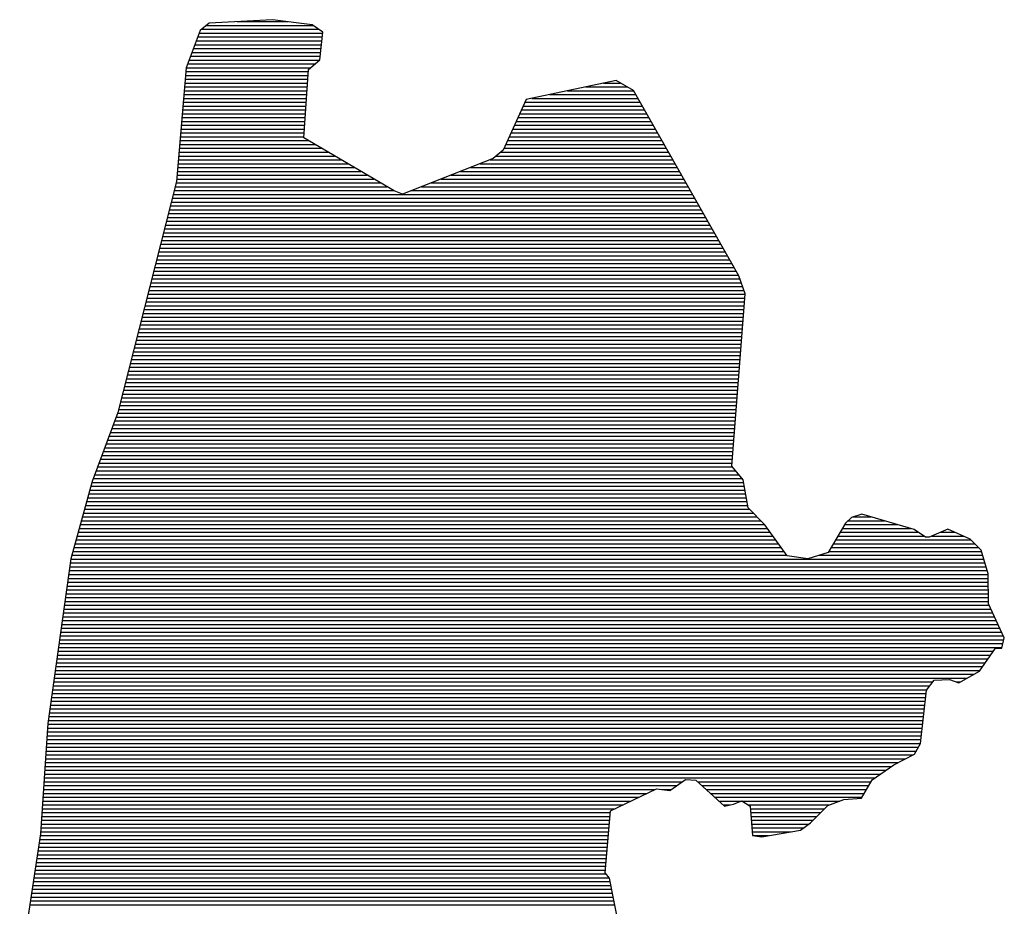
# Model space of a CAD drawing. Extents: x 130725 to 131355, y 479354 to 479502.
# Tile 13 of 19: x 131265.01 to 131268.86, y 479365.74 to 479369.21. Entities that reach past the tile are written whole.
import ezdxf
from ezdxf.enums import TextEntityAlignment as Align

# ---------------------------------------------------------------- set-up
doc = ezdxf.new("R2010")
doc.units = 0
doc.header["$LTSCALE"] = 5
doc.header["$MEASUREMENT"] = 0
doc.layers.get('0').update_dxf_attribs({"linetype": 'CONTINUOUS'})
for name, color, linetype in [('SIV-KADER', 7, 'CONTINUOUS'), ('SIV-TEKST-025', 7, 'CONTINUOUS'), ('SIV-TEKST-035', 2, 'CONTINUOUS'), ('SIV-TEKST-050', 3, 'CONTINUOUS')]:
    doc.layers.add(name, color=color, linetype=linetype)
doc.styles.add('ISO', font='ISO.shx')

# ---------------------------------------------------------------- blocks, each defined once
blk = doc.blocks.new('PNH-ROH')
at = {"color": 116, "linetype": 'CONTINUOUS'}
for p, q in [((-167.1973, 21.2347), (-167.6904, 21.2074)), ((-166.8857, 21.1954), (-167.1973, 21.2347)), ((-167.7604, 21.1511), (-167.8713, 20.8591)), ((-167.6904, 21.2074), (-167.7604, 21.1511)), ((-167.7501, 21.1594), (-166.8345, 21.1594)), ((-167.7127, 21.1894), (-166.8772, 21.1894)), ((-167.4731, 21.2194), (-167.0765, 21.2194)), ((-166.8025, 21.137), (-166.8857, 21.1954)), ((-167.78, 21.0994), (-166.8068, 21.0994)), ((-167.7686, 21.1294), (-166.8034, 21.1294)), ((-166.8273, 20.92), (-166.8025, 21.137)), ((-167.8142, 21.0094), (-166.8171, 21.0094)), ((-167.8028, 21.0394), (-166.8136, 21.0394)), ((-167.7914, 21.0694), (-166.8102, 21.0694)), ((-167.8484, 20.9194), (-166.828, 20.9194)), ((-167.837, 20.9494), (-166.8239, 20.9494)), ((-167.8256, 20.9794), (-166.8205, 20.9794)), ((-166.9148, 20.845), (-166.8273, 20.92)), ((-167.8713, 20.8591), (-167.9474, 19.971)), ((-167.8711, 20.8594), (-166.8979, 20.8594)), ((-167.8598, 20.8894), (-166.8629, 20.8894)), ((-166.9524, 20.3112), (-166.9148, 20.845)), ((-167.879, 20.7694), (-166.9201, 20.7694)), ((-167.8764, 20.7994), (-166.918, 20.7994)), ((-167.8738, 20.8294), (-166.9159, 20.8294)), ((-167.8841, 20.7094), (-166.9243, 20.7094)), ((-167.8815, 20.7394), (-166.9222, 20.7394)), ((-164.5129, 20.7603), (-165.2159, 20.6101)), ((-164.7511, 20.7094), (-164.4261, 20.7094)), ((-164.6107, 20.7394), (-164.4773, 20.7394)), ((-164.3761, 20.6801), (-164.5129, 20.7603)), ((-167.8918, 20.6194), (-166.9307, 20.6194)), ((-167.8892, 20.6494), (-166.9286, 20.6494)), ((-167.8867, 20.6794), (-166.9264, 20.6794)), ((-165.2159, 20.6101), (-165.3956, 20.2146)), ((-165.1722, 20.6194), (-164.3416, 20.6194)), ((-165.0318, 20.6494), (-164.3586, 20.6494)), ((-164.8914, 20.6794), (-164.3757, 20.6794)), ((-163.5535, 19.2334), (-164.3761, 20.6801)), ((-167.897, 20.5594), (-166.9349, 20.5594)), ((-167.8944, 20.5894), (-166.9328, 20.5894)), ((-165.2389, 20.5594), (-164.3075, 20.5594)), ((-165.2253, 20.5894), (-164.3245, 20.5894)), ((-167.9047, 20.4694), (-166.9412, 20.4694)), ((-167.9021, 20.4994), (-166.9391, 20.4994)), ((-167.8995, 20.5294), (-166.937, 20.5294)), ((-165.2798, 20.4694), (-164.2563, 20.4694)), ((-165.2662, 20.4994), (-164.2733, 20.4994)), ((-165.2525, 20.5294), (-164.2904, 20.5294)), ((-167.9124, 20.3794), (-166.9476, 20.3794)), ((-167.9098, 20.4094), (-166.9455, 20.4094)), ((-167.9072, 20.4394), (-166.9434, 20.4394)), ((-165.3207, 20.3794), (-164.2051, 20.3794)), ((-165.3071, 20.4094), (-164.2222, 20.4094)), ((-165.2934, 20.4394), (-164.2392, 20.4394)), ((-167.9175, 20.3194), (-166.9518, 20.3194)), ((-167.915, 20.3494), (-166.9497, 20.3494)), ((-166.2468, 19.8966), (-166.9524, 20.3112)), ((-165.348, 20.3194), (-164.171, 20.3194)), ((-165.3343, 20.3494), (-164.1881, 20.3494)), ((-167.9253, 20.2294), (-166.8132, 20.2294)), ((-167.9227, 20.2594), (-166.8642, 20.2594)), ((-167.9201, 20.2894), (-166.9153, 20.2894)), ((-165.3888, 20.2294), (-164.1198, 20.2294)), ((-165.3752, 20.2594), (-164.1369, 20.2594)), ((-165.3616, 20.2894), (-164.1539, 20.2894)), ((-167.9304, 20.1694), (-166.7111, 20.1694)), ((-167.9278, 20.1994), (-166.7622, 20.1994)), ((-165.4723, 20.1489), (-166.181, 19.872)), ((-165.3956, 20.2146), (-165.4723, 20.1489)), ((-165.4483, 20.1694), (-164.0857, 20.1694)), ((-165.4133, 20.1994), (-164.1028, 20.1994)), ((-167.9381, 20.0794), (-166.558, 20.0794)), ((-167.9355, 20.1094), (-166.609, 20.1094)), ((-167.933, 20.1394), (-166.6601, 20.1394)), ((-165.6501, 20.0794), (-164.0345, 20.0794)), ((-165.5734, 20.1094), (-164.0516, 20.1094)), ((-165.4966, 20.1394), (-164.0686, 20.1394)), ((-167.9433, 20.0194), (-166.4559, 20.0194)), ((-167.9407, 20.0494), (-166.5069, 20.0494)), ((-165.8037, 20.0194), (-164.0004, 20.0194)), ((-165.7269, 20.0494), (-164.0175, 20.0494)), ((-167.9474, 19.971), (-168.4034, 18.1652)), ((-167.9579, 19.9294), (-166.3027, 19.9294)), ((-167.9503, 19.9594), (-166.3538, 19.9594)), ((-167.9458, 19.9894), (-166.4048, 19.9894)), ((-166.034, 19.9294), (-163.9492, 19.9294)), ((-165.9572, 19.9594), (-163.9663, 19.9594)), ((-165.8804, 19.9894), (-163.9834, 19.9894)), ((-167.9731, 19.8694), (-163.9151, 19.8694)), ((-167.9655, 19.8994), (-166.2517, 19.8994)), ((-166.181, 19.872), (-166.2468, 19.8966)), ((-166.1107, 19.8994), (-163.9322, 19.8994)), ((-167.9958, 19.7794), (-163.864, 19.7794)), ((-167.9882, 19.8094), (-163.881, 19.8094)), ((-167.9806, 19.8394), (-163.8981, 19.8394)), ((-168.0185, 19.6894), (-163.8128, 19.6894)), ((-168.0109, 19.7194), (-163.8298, 19.7194)), ((-168.0034, 19.7494), (-163.8469, 19.7494)), ((-168.0337, 19.6294), (-163.7787, 19.6294)), ((-168.0261, 19.6594), (-163.7957, 19.6594)), ((-168.0564, 19.5394), (-163.7275, 19.5394)), ((-168.0488, 19.5694), (-163.7446, 19.5694)), ((-168.0412, 19.5994), (-163.7616, 19.5994)), ((-168.0715, 19.4794), (-163.6934, 19.4794)), ((-168.064, 19.5094), (-163.7104, 19.5094)), ((-168.0943, 19.3894), (-163.6422, 19.3894)), ((-168.0867, 19.4194), (-163.6593, 19.4194)), ((-168.0791, 19.4494), (-163.6763, 19.4494)), ((-168.1094, 19.3294), (-163.6081, 19.3294)), ((-168.1018, 19.3594), (-163.6252, 19.3594)), ((-168.1321, 19.2394), (-163.5569, 19.2394)), ((-168.1246, 19.2694), (-163.574, 19.2694)), ((-168.117, 19.2994), (-163.591, 19.2994)), ((-163.5042, 19.093), (-163.5535, 19.2334)), ((-168.1549, 19.1494), (-163.524, 19.1494)), ((-168.1473, 19.1794), (-163.5345, 19.1794)), ((-168.1397, 19.2094), (-163.5451, 19.2094)), ((-168.17, 19.0894), (-163.5044, 19.0894)), ((-168.1624, 19.1194), (-163.5135, 19.1194)), ((-163.6097, 17.7466), (-163.5042, 19.093)), ((-168.1927, 18.9994), (-163.5115, 18.9994)), ((-168.1852, 19.0294), (-163.5091, 19.0294)), ((-168.1776, 19.0594), (-163.5068, 19.0594)), ((-168.2079, 18.9394), (-163.5162, 18.9394)), ((-168.2003, 18.9694), (-163.5138, 18.9694)), ((-168.2306, 18.8494), (-163.5232, 18.8494)), ((-168.223, 18.8794), (-163.5209, 18.8794)), ((-168.2155, 18.9094), (-163.5185, 18.9094)), ((-168.2458, 18.7894), (-163.5279, 18.7894)), ((-168.2382, 18.8194), (-163.5256, 18.8194)), ((-168.2685, 18.6994), (-163.535, 18.6994)), ((-168.2609, 18.7294), (-163.5326, 18.7294)), ((-168.2533, 18.7594), (-163.5303, 18.7594)), ((-168.2912, 18.6094), (-163.5421, 18.6094)), ((-168.2836, 18.6394), (-163.5397, 18.6394)), ((-168.2761, 18.6694), (-163.5374, 18.6694)), ((-168.3064, 18.5494), (-163.5468, 18.5494)), ((-168.2988, 18.5794), (-163.5444, 18.5794)), ((-168.3291, 18.4594), (-163.5538, 18.4594)), ((-168.3215, 18.4894), (-163.5515, 18.4894)), ((-168.3139, 18.5194), (-163.5491, 18.5194)), ((-168.3442, 18.3994), (-163.5585, 18.3994)), ((-168.3367, 18.4294), (-163.5562, 18.4294)), ((-168.367, 18.3094), (-163.5656, 18.3094)), ((-168.3594, 18.3394), (-163.5632, 18.3394)), ((-168.3518, 18.3694), (-163.5609, 18.3694)), ((-168.3821, 18.2494), (-163.5703, 18.2494)), ((-168.3745, 18.2794), (-163.5679, 18.2794)), ((-168.4034, 18.1652), (-168.6036, 17.6269)), ((-168.4055, 18.1594), (-163.5773, 18.1594)), ((-168.3973, 18.1894), (-163.575, 18.1894)), ((-168.3897, 18.2194), (-163.5726, 18.2194)), ((-168.4278, 18.0994), (-163.582, 18.0994)), ((-168.4167, 18.1294), (-163.5797, 18.1294)), ((-168.4613, 18.0094), (-163.5891, 18.0094)), ((-168.4501, 18.0394), (-163.5867, 18.0394)), ((-168.439, 18.0694), (-163.5844, 18.0694)), ((-168.4948, 17.9194), (-163.5961, 17.9194)), ((-168.4836, 17.9494), (-163.5938, 17.9494)), ((-168.4725, 17.9794), (-163.5914, 17.9794)), ((-168.5171, 17.8594), (-163.6008, 17.8594)), ((-168.5059, 17.8894), (-163.5985, 17.8894)), ((-168.5506, 17.7694), (-163.6079, 17.7694)), ((-168.5394, 17.7994), (-163.6055, 17.7994)), ((-168.5282, 17.8294), (-163.6032, 17.8294)), ((-168.5729, 17.7094), (-163.5789, 17.7094)), ((-168.5617, 17.7394), (-163.6038, 17.7394)), ((-163.5199, 17.6383), (-163.6097, 17.7466)), ((-168.6036, 17.6269), (-168.7703, 17.0223)), ((-168.6056, 17.6194), (-163.5165, 17.6194)), ((-168.5952, 17.6494), (-163.5292, 17.6494)), ((-168.584, 17.6794), (-163.5541, 17.6794)), ((-163.4802, 17.4197), (-163.5199, 17.6383)), ((-168.6222, 17.5594), (-163.5056, 17.5594)), ((-168.6139, 17.5894), (-163.5111, 17.5894)), ((-168.647, 17.4694), (-163.4892, 17.4694)), ((-168.6387, 17.4994), (-163.4947, 17.4994)), ((-168.6305, 17.5294), (-163.5002, 17.5294)), ((-168.6718, 17.3794), (-163.4408, 17.3794)), ((-168.6636, 17.4094), (-163.4702, 17.4094)), ((-168.6553, 17.4394), (-163.4838, 17.4394)), ((-163.3515, 17.2882), (-163.4802, 17.4197)), ((-168.6884, 17.3194), (-163.3821, 17.3194)), ((-168.6801, 17.3494), (-163.4115, 17.3494)), ((-162.6743, 17.3456), (-162.7201, 17.3013)), ((-162.7013, 17.3194), (-162.418, 17.3194)), ((-162.5936, 17.3708), (-162.6743, 17.3456)), ((-162.6619, 17.3494), (-162.5206, 17.3494)), ((-162.1855, 17.2515), (-162.5936, 17.3708)), ((-168.7132, 17.2294), (-163.3095, 17.2294)), ((-168.7049, 17.2594), (-163.331, 17.2594)), ((-168.6967, 17.2894), (-163.3527, 17.2894)), ((-163.1775, 17.0447), (-163.3515, 17.2882)), ((-162.7201, 17.3013), (-162.8577, 17.0714)), ((-162.7631, 17.2294), (-162.1531, 17.2294)), ((-162.7452, 17.2594), (-162.2127, 17.2594)), ((-162.7272, 17.2894), (-162.3154, 17.2894)), ((-162.0957, 17.1903), (-162.1855, 17.2515)), ((-161.9209, 17.2542), (-162.0688, 17.1902)), ((-161.9782, 17.2294), (-161.8662, 17.2294)), ((-161.7464, 17.1752), (-161.9209, 17.2542)), ((-168.7298, 17.1694), (-163.2667, 17.1694)), ((-168.7215, 17.1994), (-163.2881, 17.1994)), ((-162.799, 17.1694), (-161.7408, 17.1694)), ((-162.7811, 17.1994), (-162.109, 17.1994)), ((-162.0688, 17.1902), (-162.0957, 17.1903)), ((-162.0475, 17.1994), (-161.8, 17.1994)), ((-161.6607, 17.0885), (-161.7464, 17.1752)), ((-168.7546, 17.0794), (-163.2024, 17.0794)), ((-168.7463, 17.1094), (-163.2238, 17.1094)), ((-168.738, 17.1394), (-163.2452, 17.1394)), ((-162.8577, 17.0714), (-163.015, 17.0223)), ((-162.8529, 17.0794), (-161.658, 17.0794)), ((-162.835, 17.1094), (-161.6814, 17.1094)), ((-162.817, 17.1394), (-161.7111, 17.1394)), ((-161.6061, 16.9048), (-161.6607, 17.0885)), ((-168.7703, 17.0223), (-168.9509, 15.7356)), ((-168.7707, 17.0194), (-161.6401, 17.0194)), ((-168.7629, 17.0494), (-163.1809, 17.0494)), ((-163.015, 17.0223), (-163.1775, 17.0447)), ((-162.9282, 17.0494), (-161.6491, 17.0494)), ((-168.7834, 16.9294), (-161.6134, 16.9294)), ((-168.7792, 16.9594), (-161.6223, 16.9594)), ((-168.775, 16.9894), (-161.6312, 16.9894)), ((-168.7918, 16.8694), (-161.6057, 16.8694)), ((-168.7876, 16.8994), (-161.606, 16.8994)), ((-161.604, 16.6702), (-161.6061, 16.9048)), ((-168.8044, 16.7794), (-161.6049, 16.7794)), ((-168.8002, 16.8094), (-161.6052, 16.8094)), ((-168.796, 16.8394), (-161.6055, 16.8394)), ((-168.8171, 16.6894), (-161.6041, 16.6894)), ((-168.8128, 16.7194), (-161.6044, 16.7194)), ((-168.8086, 16.7494), (-161.6047, 16.7494)), ((-168.8255, 16.6294), (-161.5851, 16.6294)), ((-168.8213, 16.6594), (-161.599, 16.6594)), ((-161.481, 16.404), (-161.604, 16.6702)), ((-168.8381, 16.5394), (-161.5436, 16.5394)), ((-168.8339, 16.5694), (-161.5574, 16.5694)), ((-168.8297, 16.5994), (-161.5713, 16.5994)), ((-168.8465, 16.4794), (-161.5159, 16.4794)), ((-168.8423, 16.5094), (-161.5297, 16.5094)), ((-168.8592, 16.3894), (-161.4848, 16.3894)), ((-168.8549, 16.4194), (-161.4882, 16.4194)), ((-168.8507, 16.4494), (-161.502, 16.4494)), ((-161.5014, 16.3246), (-161.481, 16.404)), ((-168.8676, 16.3294), (-161.5001, 16.3294)), ((-168.8634, 16.3594), (-161.4924, 16.3594)), ((-161.6751, 16.1447), (-161.5497, 16.3234)), ((-161.5497, 16.3234), (-161.5014, 16.3246)), ((-168.8802, 16.2394), (-161.6087, 16.2394)), ((-168.876, 16.2694), (-161.5876, 16.2694)), ((-168.8718, 16.2994), (-161.5666, 16.2994)), ((-168.8928, 16.1494), (-161.6718, 16.1494)), ((-168.8886, 16.1794), (-161.6508, 16.1794)), ((-168.8844, 16.2094), (-161.6297, 16.2094)), ((-168.9013, 16.0894), (-161.7719, 16.0894)), ((-168.8971, 16.1194), (-161.7194, 16.1194)), ((-162.088, 15.9944), (-162.0286, 16.075)), ((-162.0286, 16.075), (-161.9091, 16.0785)), ((-161.9091, 16.0785), (-161.8366, 16.0525)), ((-161.8366, 16.0525), (-161.6751, 16.1447)), ((-168.9139, 15.9994), (-162.0843, 15.9994)), ((-168.9097, 16.0294), (-162.0622, 16.0294)), ((-168.9055, 16.0594), (-162.0401, 16.0594)), ((-161.8559, 16.0594), (-161.8244, 16.0594)), ((-168.9223, 15.9394), (-162.0941, 15.9394)), ((-168.9181, 15.9694), (-162.0908, 15.9694)), ((-162.1347, 15.578), (-162.088, 15.9944)), ((-168.9349, 15.8494), (-162.1042, 15.8494)), ((-168.9307, 15.8794), (-162.1009, 15.8794)), ((-168.9265, 15.9094), (-162.0975, 15.9094)), ((-168.9434, 15.7894), (-162.111, 15.7894)), ((-168.9392, 15.8194), (-162.1076, 15.8194)), ((-168.9509, 15.7356), (-169.0082, 14.8717)), ((-168.9533, 15.6994), (-162.1211, 15.6994)), ((-168.9513, 15.7294), (-162.1177, 15.7294)), ((-168.9476, 15.7594), (-162.1143, 15.7594)), ((-168.9573, 15.6394), (-162.1278, 15.6394)), ((-168.9553, 15.6694), (-162.1244, 15.6694)), ((-168.9633, 15.5494), (-162.1509, 15.5494)), ((-168.9613, 15.5794), (-162.1345, 15.5794)), ((-168.9593, 15.6094), (-162.1312, 15.6094)), ((-162.1819, 15.4947), (-162.1347, 15.578)), ((-168.9692, 15.4594), (-162.2517, 15.4594)), ((-168.9672, 15.4894), (-162.1923, 15.4894)), ((-168.9652, 15.5194), (-162.1679, 15.5194)), ((-162.3433, 15.4132), (-162.1819, 15.4947)), ((-168.9732, 15.3994), (-162.3631, 15.3994)), ((-168.9712, 15.4294), (-162.3112, 15.4294)), ((-162.5143, 15.2941), (-162.3433, 15.4132)), ((-168.9792, 15.3094), (-162.4922, 15.3094)), ((-168.9772, 15.3394), (-162.4492, 15.3394)), ((-168.9752, 15.3694), (-162.4061, 15.3694)), ((-168.9831, 15.2494), (-164.041, 15.2494)), ((-168.9812, 15.2794), (-163.9988, 15.2794)), ((-164.0944, 15.2115), (-163.9719, 15.2985)), ((-163.9719, 15.2985), (-163.8913, 15.2927)), ((-163.8913, 15.2927), (-163.6661, 15.0894)), ((-163.8766, 15.2794), (-162.5228, 15.2794)), ((-163.8433, 15.2494), (-162.5403, 15.2494)), ((-162.5966, 15.1529), (-162.5143, 15.2941)), ((-168.9891, 15.1594), (-164.3345, 15.1594)), ((-168.9871, 15.1894), (-164.2724, 15.1894)), ((-168.9851, 15.2194), (-164.2103, 15.2194)), ((-164.5569, 15.052), (-164.1978, 15.2255)), ((-164.1978, 15.2255), (-164.0944, 15.2115)), ((-164.153, 15.2194), (-164.0832, 15.2194)), ((-163.8101, 15.2194), (-162.5578, 15.2194)), ((-163.7769, 15.1894), (-162.5753, 15.1894)), ((-163.7437, 15.1594), (-162.5928, 15.1594)), ((-162.7336, 15.1414), (-162.5966, 15.1529)), ((-168.9931, 15.0994), (-164.4587, 15.0994)), ((-168.9911, 15.1294), (-164.3966, 15.1294)), ((-163.7104, 15.1294), (-163.5345, 15.1294)), ((-163.6772, 15.0994), (-163.621, 15.0994)), ((-163.6661, 15.0894), (-163.5949, 15.1052)), ((-163.5949, 15.1052), (-163.5317, 15.1306)), ((-163.5317, 15.1306), (-163.4646, 15.0898)), ((-163.5298, 15.1294), (-162.7662, 15.1294)), ((-163.4805, 15.0994), (-162.8476, 15.0994)), ((-163.4646, 15.0898), (-163.4477, 14.8605)), ((-162.9934, 14.9594), (-162.86, 15.0949)), ((-162.86, 15.0949), (-162.7336, 15.1414)), ((-168.9991, 15.0094), (-164.5606, 15.0094)), ((-168.9971, 15.0394), (-164.558, 15.0394)), ((-168.9951, 15.0694), (-164.5208, 15.0694)), ((-164.5984, 14.5682), (-164.5569, 15.052)), ((-163.4631, 15.0694), (-162.8851, 15.0694)), ((-163.4609, 15.0394), (-162.9146, 15.0394)), ((-163.4587, 15.0094), (-162.9441, 15.0094)), ((-169.005, 14.9194), (-164.5683, 14.9194)), ((-169.003, 14.9494), (-164.5657, 14.9494)), ((-169.001, 14.9794), (-164.5631, 14.9794)), ((-163.4565, 14.9794), (-162.9736, 14.9794)), ((-163.4543, 14.9494), (-163.0071, 14.9494)), ((-163.452, 14.9194), (-163.0484, 14.9194)), ((-163.0728, 14.9018), (-162.9934, 14.9594)), ((-169.0082, 14.8717), (-169.1708, 13.7871)), ((-169.01, 14.8594), (-164.5734, 14.8594)), ((-169.007, 14.8894), (-164.5709, 14.8894)), ((-163.4498, 14.8894), (-163.1458, 14.8894)), ((-163.4477, 14.8605), (-163.3752, 14.8507)), ((-163.4399, 14.8594), (-163.3233, 14.8594)), ((-163.3752, 14.8507), (-163.0728, 14.9018)), ((-169.0235, 14.7694), (-164.5812, 14.7694)), ((-169.019, 14.7994), (-164.5786, 14.7994)), ((-169.0145, 14.8294), (-164.576, 14.8294)), ((-169.0325, 14.7094), (-164.5863, 14.7094)), ((-169.028, 14.7394), (-164.5837, 14.7394)), ((-169.046, 14.6194), (-164.594, 14.6194)), ((-169.0415, 14.6494), (-164.5915, 14.6494)), ((-169.037, 14.6794), (-164.5889, 14.6794)), ((-169.055, 14.5594), (-164.591, 14.5594)), ((-169.0505, 14.5894), (-164.5966, 14.5894)), ((-164.5636, 14.5275), (-164.5984, 14.5682)), ((-169.0685, 14.4694), (-164.5523, 14.4694)), ((-169.064, 14.4994), (-164.5581, 14.4994)), ((-169.0595, 14.5294), (-164.5652, 14.5294)), ((-164.4641, 14.0188), (-164.5636, 14.5275)), ((-169.0775, 14.4094), (-164.5405, 14.4094)), ((-169.073, 14.4394), (-164.5464, 14.4394)), ((-169.091, 14.3194), (-164.5229, 14.3194)), ((-169.0865, 14.3494), (-164.5288, 14.3494)), ((-169.082, 14.3794), (-164.5347, 14.3794))]:
    blk.add_line(p, q, dxfattribs=at)
at = {"layer": 'SIV-TEKST-025', "color": 7, "style": 'ISO'}
for tag, p in [('WIJZ.3', (-87.6306, 84.4723)), ('DAT.3', (-36.6306, 84.4723)), ('ONDERHOEK', (-186.3514, 84.2535)), ('ONDERHOEK', (-186.3514, 80.8535)), ('ONDERHOEK', (-186.3514, 77.4535)), ('WIJZ.2', (-87.6306, 77.4723)), ('DAT.2', (-36.6306, 77.4723)), ('ONDERHOEK', (-186.3514, 74.0535)), ('ONDERHOEK', (-186.3514, 70.6535)), ('WIJZ.1', (-87.6306, 70.4723)), ('DAT.1', (-36.6306, 70.4723)), ('ONDERHOEK', (-186.3514, 67.2535)), ('ONDERHOEK', (-186.3514, 63.8535))]:
    blk.add_attdef(tag, p, '', height=2, dxfattribs=at)
at = {"layer": 'SIV-TEKST-035', "color": 2, "style": 'ISO'}
for tag, p in [('OMGEVING', (-130.4053, 47.8375)), ('WEGVAK', (-169.3071, 37.2193)), ('GEMEENTE', (-164.2611, 31.9241)), ('INSTALNR', (-34.9031, 31.9007)), ('ONDERHOEK', (-84.457, 17.3912)), ('SCHAAL', (-49.3885, 17.3912))]:
    blk.add_attdef(tag, p, '', height=2.5, dxfattribs=at)
at = {"layer": 'SIV-TEKST-035', "color": 3, "style": 'ISO'}
for tag, p in [('FORM.', (-56.2948, 2.9138)), ('TEK.NR.', (-28.9897, 2.9138))]:
    blk.add_attdef(tag, p, '', height=3.5, dxfattribs=at)
at = {"layer": 'SIV-TEKST-050', "style": 'ISO'}
for tag, p in [('BEST.NR', (-101.7045, 77.9349)), ('BLAD.NR', (-101.7045, 63.9349))]:
    blk.add_attdef(tag, text='', height=3.5, dxfattribs=at).set_placement(p, align=Align.RIGHT)
blk.add_attdef('WEG.NR', (-172.5513, 47.8375), '', height=3.5, dxfattribs=at)

msp = doc.modelspace()

# ---------------------------------------------------------------- block references
at = {"layer": 'SIV-KADER', "xscale": 0.5, "yscale": 0.5, "zscale": 0.5}
msp.add_blockref('PNH-ROH', (131349.59881957, 479358.58997538), dxfattribs=at)

doc.saveas('drawing.dxf')
